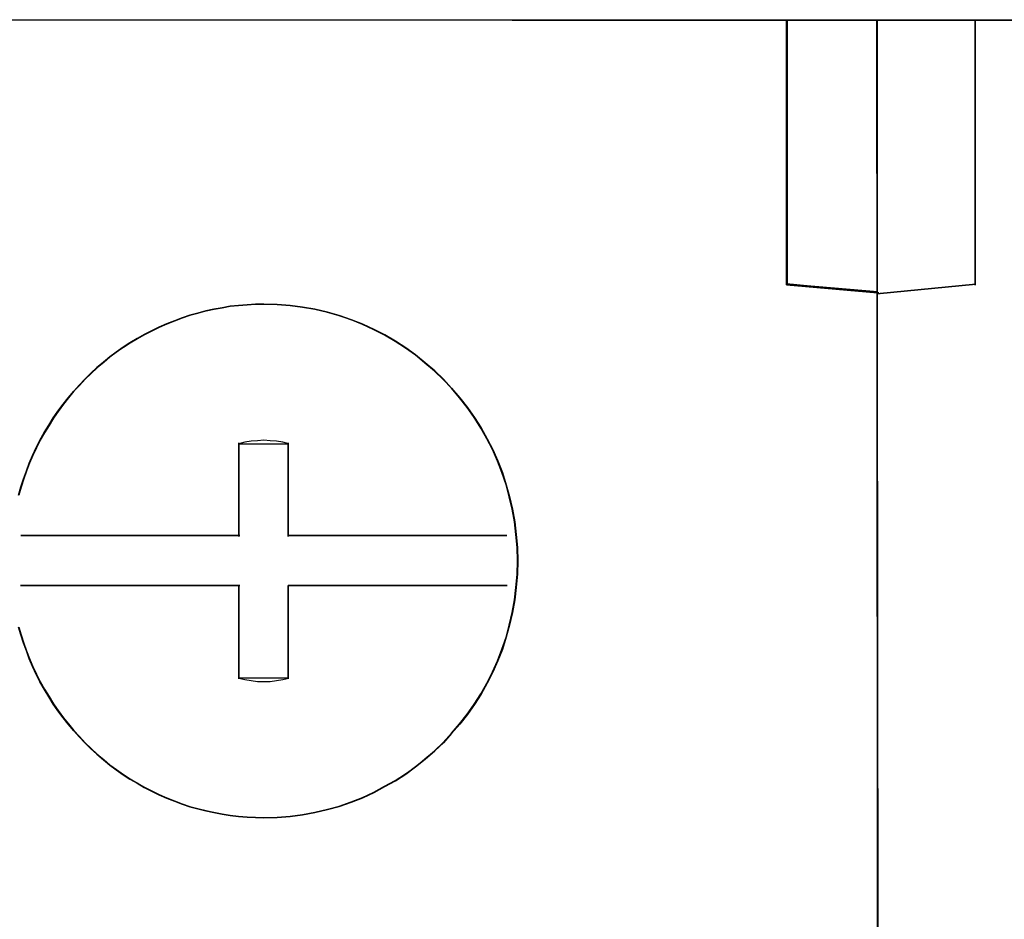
# Model space of a CAD drawing. Header units: millimetres. Extents: x 18084 to 52399, y 38174 to 56392.
# Tile 136 of 250: x 25561 to 25576, y 50647 to 50661. Entities that reach past the tile are written whole.
import ezdxf

# ---------------------------------------------------------------- set-up
doc = ezdxf.new("R2010")
doc.units = ezdxf.units.MM
doc.header["$LTSCALE"] = 100
doc.layers.add('45', color=7, linetype='Continuous')

msp = doc.modelspace()

# ---------------------------------------------------------------- linework, layer by layer
at = {"layer": '45', "color": 7}
for p, q in [((25572.355, 50660.511), (25555.678, 50660.516)), ((25572.355, 50660.511), (25555.678, 50660.516)), ((25573.692, 50660.511), (25572.343, 50660.511)), ((25572.343, 50660.511), (25572.343, 50659.49)), ((25572.343, 50660.511), (25572.343, 50659.481)), ((25572.343, 50659.481), (25572.343, 50660.511)), ((25572.343, 50660.511), (25572.343, 50660.511)), ((25573.692, 50660.511), (25572.343, 50660.511)), ((25572.343, 50660.511), (25572.343, 50659.49)), ((25572.343, 50660.511), (25572.343, 50659.481)), ((25572.343, 50659.481), (25572.343, 50660.511)), ((25572.343, 50660.511), (25572.343, 50660.511)), ((25573.687, 50660.506), (25572.351, 50660.506)), ((25572.351, 50660.506), (25572.351, 50659.488)), ((25573.687, 50660.506), (25572.351, 50660.506)), ((25572.351, 50660.506), (25572.351, 50659.488)), ((25572.355, 50659.492), (25572.355, 50660.511)), ((25572.355, 50659.492), (25572.355, 50660.511)), ((25573.68, 50660.511), (25573.68, 50656.482)), ((25590.352, 50660.506), (25573.68, 50660.511)), ((25573.68, 50660.511), (25573.68, 50660.511)), ((25573.68, 50660.511), (25573.68, 50656.482)), ((25590.352, 50660.506), (25573.68, 50660.511)), ((25573.68, 50660.511), (25573.68, 50660.511)), ((25573.687, 50656.476), (25573.687, 50660.506)), ((25573.687, 50656.476), (25573.687, 50660.506)), ((25573.692, 50656.471), (25573.692, 50660.511)), ((25573.692, 50656.471), (25573.692, 50660.511)), ((25575.136, 50659.476), (25575.136, 50660.494)), ((25575.136, 50660.494), (25575.136, 50659.476)), ((25575.136, 50659.476), (25575.136, 50660.494)), ((25575.136, 50660.494), (25575.136, 50659.476)), ((25572.343, 50656.588), (25572.343, 50659.494)), ((25572.343, 50659.494), (25572.343, 50656.588)), ((25572.343, 50656.588), (25572.343, 50659.494)), ((25572.343, 50659.494), (25572.343, 50656.588)), ((25572.343, 50659.49), (25572.343, 50656.587)), ((25572.343, 50659.49), (25572.343, 50656.587)), ((25572.351, 50659.488), (25572.351, 50656.592)), ((25572.351, 50659.488), (25572.351, 50656.592)), ((25572.355, 50656.597), (25572.355, 50659.492)), ((25572.355, 50656.597), (25572.355, 50659.492)), ((25575.136, 50656.583), (25575.136, 50659.489)), ((25575.136, 50659.489), (25575.136, 50656.583)), ((25575.136, 50656.583), (25575.136, 50659.489)), ((25575.136, 50659.489), (25575.136, 50656.583)), ((25575.136, 50659.476), (25575.136, 50659.476)), ((25575.136, 50659.476), (25575.136, 50659.476)), ((25572.343, 50656.6), (25573.71, 50656.471)), ((25573.71, 50656.471), (25572.343, 50656.6)), ((25572.343, 50656.6), (25572.343, 50656.6)), ((25572.343, 50656.6), (25573.71, 50656.471)), ((25573.71, 50656.471), (25572.343, 50656.6)), ((25572.343, 50656.6), (25572.343, 50656.6)), ((25572.343, 50656.588), (25572.343, 50656.588)), ((25572.343, 50656.588), (25572.343, 50656.588)), ((25572.343, 50656.587), (25573.692, 50656.471)), ((25572.343, 50656.587), (25572.343, 50656.587)), ((25572.343, 50656.587), (25573.692, 50656.471)), ((25572.343, 50656.587), (25572.343, 50656.587)), ((25572.351, 50656.592), (25573.687, 50656.476)), ((25572.351, 50656.592), (25572.351, 50656.592)), ((25572.351, 50656.592), (25573.687, 50656.476)), ((25572.351, 50656.592), (25572.351, 50656.592)), ((25573.692, 50656.482), (25572.355, 50656.597)), ((25573.692, 50656.482), (25572.355, 50656.597)), ((25575.148, 50656.595), (25573.68, 50656.456)), ((25573.68, 50656.456), (25575.148, 50656.595)), ((25575.148, 50656.595), (25573.68, 50656.456)), ((25573.68, 50656.456), (25575.148, 50656.595)), ((25575.136, 50656.583), (25575.136, 50656.583)), ((25575.136, 50656.583), (25575.136, 50656.583)), ((25575.148, 50656.595), (25575.148, 50656.595)), ((25575.148, 50656.595), (25575.148, 50656.595)), ((25573.68, 50656.482), (25573.685, 50642.293)), ((25573.68, 50656.482), (25573.685, 50642.293)), ((25573.697, 50642.292), (25573.692, 50656.482)), ((25573.697, 50642.292), (25573.692, 50656.482)), ((25563.862, 50656.225), (25563.982, 50656.247)), ((25563.982, 50656.247), (25563.862, 50656.225)), ((25563.862, 50656.225), (25563.982, 50656.247)), ((25563.982, 50656.247), (25563.862, 50656.225)), ((25563.982, 50656.247), (25564.102, 50656.27)), ((25564.102, 50656.27), (25563.982, 50656.247)), ((25563.982, 50656.247), (25564.102, 50656.27)), ((25564.102, 50656.27), (25563.982, 50656.247)), ((25564.102, 50656.27), (25564.227, 50656.281)), ((25564.227, 50656.281), (25564.102, 50656.27)), ((25564.102, 50656.27), (25564.227, 50656.281)), ((25564.227, 50656.281), (25564.102, 50656.27)), ((25564.227, 50656.281), (25564.352, 50656.292)), ((25564.352, 50656.292), (25564.227, 50656.281)), ((25564.227, 50656.281), (25564.352, 50656.292)), ((25564.352, 50656.292), (25564.227, 50656.281)), ((25564.352, 50656.292), (25564.477, 50656.303)), ((25564.477, 50656.303), (25564.352, 50656.292)), ((25564.352, 50656.292), (25564.477, 50656.303)), ((25564.477, 50656.303), (25564.352, 50656.292)), ((25564.477, 50656.303), (25564.602, 50656.303)), ((25564.602, 50656.303), (25564.477, 50656.303)), ((25564.477, 50656.303), (25564.602, 50656.303)), ((25564.602, 50656.303), (25564.477, 50656.303)), ((25564.602, 50656.303), (25564.798, 50656.297)), ((25564.798, 50656.297), (25564.602, 50656.303)), ((25564.602, 50656.303), (25564.798, 50656.297)), ((25564.798, 50656.297), (25564.602, 50656.303)), ((25564.798, 50656.297), (25564.988, 50656.281)), ((25564.988, 50656.281), (25564.798, 50656.297)), ((25564.798, 50656.297), (25564.988, 50656.281)), ((25564.988, 50656.281), (25564.798, 50656.297)), ((25564.988, 50656.281), (25565.173, 50656.258)), ((25565.173, 50656.258), (25564.988, 50656.281)), ((25564.988, 50656.281), (25565.173, 50656.258)), ((25565.173, 50656.258), (25564.988, 50656.281)), ((25565.173, 50656.258), (25565.358, 50656.225)), ((25565.358, 50656.225), (25565.173, 50656.258)), ((25565.173, 50656.258), (25565.358, 50656.225)), ((25565.358, 50656.225), (25565.173, 50656.258)), ((25563.275, 50656.055), (25563.389, 50656.099)), ((25563.389, 50656.099), (25563.275, 50656.055)), ((25563.275, 50656.055), (25563.389, 50656.099)), ((25563.389, 50656.099), (25563.275, 50656.055)), ((25563.389, 50656.099), (25563.503, 50656.137)), ((25563.503, 50656.137), (25563.389, 50656.099)), ((25563.389, 50656.099), (25563.503, 50656.137)), ((25563.503, 50656.137), (25563.389, 50656.099)), ((25563.503, 50656.137), (25563.623, 50656.17)), ((25563.623, 50656.17), (25563.503, 50656.137)), ((25563.503, 50656.137), (25563.623, 50656.17)), ((25563.623, 50656.17), (25563.503, 50656.137)), ((25563.623, 50656.17), (25563.743, 50656.203)), ((25563.743, 50656.203), (25563.623, 50656.17)), ((25563.623, 50656.17), (25563.743, 50656.203)), ((25563.743, 50656.203), (25563.623, 50656.17)), ((25563.743, 50656.203), (25563.862, 50656.225)), ((25563.862, 50656.225), (25563.743, 50656.203)), ((25563.743, 50656.203), (25563.862, 50656.225)), ((25563.862, 50656.225), (25563.743, 50656.203)), ((25565.358, 50656.225), (25565.543, 50656.181)), ((25565.543, 50656.181), (25565.358, 50656.225)), ((25565.358, 50656.225), (25565.543, 50656.181)), ((25565.543, 50656.181), (25565.358, 50656.225)), ((25565.543, 50656.181), (25565.717, 50656.132)), ((25565.717, 50656.132), (25565.543, 50656.181)), ((25565.543, 50656.181), (25565.717, 50656.132)), ((25565.717, 50656.132), (25565.543, 50656.181)), ((25565.717, 50656.132), (25565.897, 50656.071)), ((25565.897, 50656.071), (25565.717, 50656.132)), ((25565.717, 50656.132), (25565.897, 50656.071)), ((25565.897, 50656.071), (25565.717, 50656.132)), ((25562.938, 50655.906), (25563.046, 50655.961)), ((25563.046, 50655.961), (25562.938, 50655.906)), ((25562.938, 50655.906), (25563.046, 50655.961)), ((25563.046, 50655.961), (25562.938, 50655.906)), ((25563.046, 50655.961), (25563.161, 50656.011)), ((25563.161, 50656.011), (25563.046, 50655.961)), ((25563.046, 50655.961), (25563.161, 50656.011)), ((25563.161, 50656.011), (25563.046, 50655.961)), ((25563.161, 50656.011), (25563.275, 50656.055)), ((25563.275, 50656.055), (25563.161, 50656.011)), ((25563.161, 50656.011), (25563.275, 50656.055)), ((25563.275, 50656.055), (25563.161, 50656.011)), ((25565.897, 50656.071), (25566.065, 50656.005)), ((25566.065, 50656.005), (25565.897, 50656.071)), ((25565.897, 50656.071), (25566.065, 50656.005)), ((25566.065, 50656.005), (25565.897, 50656.071)), ((25566.065, 50656.005), (25566.234, 50655.928)), ((25566.234, 50655.928), (25566.065, 50656.005)), ((25566.065, 50656.005), (25566.234, 50655.928)), ((25566.234, 50655.928), (25566.065, 50656.005)), ((25562.725, 50655.79), (25562.829, 50655.851)), ((25562.829, 50655.851), (25562.725, 50655.79)), ((25562.725, 50655.79), (25562.829, 50655.851)), ((25562.829, 50655.851), (25562.725, 50655.79)), ((25562.829, 50655.851), (25562.938, 50655.906)), ((25562.938, 50655.906), (25562.829, 50655.851)), ((25562.829, 50655.851), (25562.938, 50655.906)), ((25562.938, 50655.906), (25562.829, 50655.851)), ((25566.234, 50655.928), (25566.392, 50655.845)), ((25566.392, 50655.845), (25566.234, 50655.928)), ((25566.234, 50655.928), (25566.392, 50655.845)), ((25566.392, 50655.845), (25566.234, 50655.928)), ((25566.392, 50655.845), (25566.55, 50655.752)), ((25566.55, 50655.752), (25566.392, 50655.845)), ((25566.392, 50655.845), (25566.55, 50655.752)), ((25566.55, 50655.752), (25566.392, 50655.845)), ((25562.415, 50655.592), (25562.519, 50655.664)), ((25562.519, 50655.664), (25562.415, 50655.592)), ((25562.415, 50655.592), (25562.519, 50655.664)), ((25562.519, 50655.664), (25562.415, 50655.592)), ((25562.519, 50655.664), (25562.617, 50655.73)), ((25562.617, 50655.73), (25562.519, 50655.664)), ((25562.519, 50655.664), (25562.617, 50655.73)), ((25562.617, 50655.73), (25562.519, 50655.664)), ((25562.617, 50655.73), (25562.725, 50655.79)), ((25562.725, 50655.79), (25562.617, 50655.73)), ((25562.617, 50655.73), (25562.725, 50655.79)), ((25562.725, 50655.79), (25562.617, 50655.73)), ((25566.55, 50655.752), (25566.702, 50655.653)), ((25566.702, 50655.653), (25566.55, 50655.752)), ((25566.55, 50655.752), (25566.702, 50655.653)), ((25566.702, 50655.653), (25566.55, 50655.752)), ((25566.702, 50655.653), (25566.849, 50655.548)), ((25566.849, 50655.548), (25566.702, 50655.653)), ((25566.702, 50655.653), (25566.849, 50655.548)), ((25566.849, 50655.548), (25566.702, 50655.653)), ((25562.225, 50655.443), (25562.317, 50655.52)), ((25562.317, 50655.52), (25562.225, 50655.443)), ((25562.225, 50655.443), (25562.317, 50655.52)), ((25562.317, 50655.52), (25562.225, 50655.443)), ((25562.317, 50655.52), (25562.415, 50655.592)), ((25562.415, 50655.592), (25562.317, 50655.52)), ((25562.317, 50655.52), (25562.415, 50655.592)), ((25562.415, 50655.592), (25562.317, 50655.52)), ((25566.849, 50655.548), (25566.99, 50655.432)), ((25566.99, 50655.432), (25566.849, 50655.548)), ((25566.849, 50655.548), (25566.99, 50655.432)), ((25566.99, 50655.432), (25566.849, 50655.548)), ((25562.04, 50655.278), (25562.127, 50655.361)), ((25562.127, 50655.361), (25562.04, 50655.278)), ((25562.04, 50655.278), (25562.127, 50655.361)), ((25562.127, 50655.361), (25562.04, 50655.278)), ((25562.127, 50655.361), (25562.225, 50655.443)), ((25562.225, 50655.443), (25562.127, 50655.361)), ((25562.127, 50655.361), (25562.225, 50655.443)), ((25562.225, 50655.443), (25562.127, 50655.361)), ((25566.99, 50655.432), (25567.132, 50655.311)), ((25567.132, 50655.311), (25566.99, 50655.432)), ((25566.99, 50655.432), (25567.132, 50655.311)), ((25567.132, 50655.311), (25566.99, 50655.432)), ((25561.953, 50655.195), (25562.04, 50655.278)), ((25562.04, 50655.278), (25561.953, 50655.195)), ((25561.953, 50655.195), (25562.04, 50655.278)), ((25562.04, 50655.278), (25561.953, 50655.195)), ((25567.132, 50655.311), (25567.262, 50655.19)), ((25567.262, 50655.19), (25567.132, 50655.311)), ((25567.132, 50655.311), (25567.262, 50655.19)), ((25567.262, 50655.19), (25567.132, 50655.311)), ((25561.784, 50655.014), (25561.866, 50655.102)), ((25561.866, 50655.102), (25561.784, 50655.014)), ((25561.784, 50655.014), (25561.866, 50655.102)), ((25561.866, 50655.102), (25561.784, 50655.014)), ((25561.866, 50655.102), (25561.953, 50655.195)), ((25561.953, 50655.195), (25561.866, 50655.102)), ((25561.866, 50655.102), (25561.953, 50655.195)), ((25561.953, 50655.195), (25561.866, 50655.102)), ((25567.262, 50655.19), (25567.382, 50655.058)), ((25567.382, 50655.058), (25567.262, 50655.19)), ((25567.262, 50655.19), (25567.382, 50655.058)), ((25567.382, 50655.058), (25567.262, 50655.19)), ((25561.703, 50654.914), (25561.784, 50655.014)), ((25561.784, 50655.014), (25561.703, 50654.914)), ((25561.703, 50654.914), (25561.784, 50655.014)), ((25561.784, 50655.014), (25561.703, 50654.914)), ((25567.382, 50655.058), (25567.502, 50654.914)), ((25567.502, 50654.914), (25567.382, 50655.058)), ((25567.382, 50655.058), (25567.502, 50654.914)), ((25567.502, 50654.914), (25567.382, 50655.058)), ((25561.55, 50654.716), (25561.627, 50654.821)), ((25561.627, 50654.821), (25561.55, 50654.716)), ((25561.55, 50654.716), (25561.627, 50654.821)), ((25561.627, 50654.821), (25561.55, 50654.716)), ((25561.627, 50654.821), (25561.703, 50654.914)), ((25561.703, 50654.914), (25561.627, 50654.821)), ((25561.627, 50654.821), (25561.703, 50654.914)), ((25561.703, 50654.914), (25561.627, 50654.821)), ((25567.502, 50654.914), (25567.616, 50654.771)), ((25567.616, 50654.771), (25567.502, 50654.914)), ((25567.502, 50654.914), (25567.616, 50654.771)), ((25567.616, 50654.771), (25567.502, 50654.914)), ((25561.48, 50654.617), (25561.55, 50654.716)), ((25561.55, 50654.716), (25561.48, 50654.617)), ((25561.48, 50654.617), (25561.55, 50654.716)), ((25561.55, 50654.716), (25561.48, 50654.617)), ((25567.616, 50654.771), (25567.719, 50654.622)), ((25567.719, 50654.622), (25567.616, 50654.771)), ((25567.616, 50654.771), (25567.719, 50654.622)), ((25567.719, 50654.622), (25567.616, 50654.771)), ((25561.349, 50654.397), (25561.414, 50654.507)), ((25561.414, 50654.507), (25561.349, 50654.397)), ((25561.349, 50654.397), (25561.414, 50654.507)), ((25561.414, 50654.507), (25561.349, 50654.397)), ((25561.414, 50654.507), (25561.48, 50654.617)), ((25561.48, 50654.617), (25561.414, 50654.507)), ((25561.414, 50654.507), (25561.48, 50654.617)), ((25561.48, 50654.617), (25561.414, 50654.507)), ((25567.719, 50654.622), (25567.817, 50654.468)), ((25567.817, 50654.468), (25567.719, 50654.622)), ((25567.719, 50654.622), (25567.817, 50654.468)), ((25567.817, 50654.468), (25567.719, 50654.622)), ((25561.284, 50654.286), (25561.349, 50654.397)), ((25561.349, 50654.397), (25561.284, 50654.286)), ((25561.284, 50654.286), (25561.349, 50654.397)), ((25561.349, 50654.397), (25561.284, 50654.286)), ((25561.349, 50654.397), (25561.349, 50654.397)), ((25561.349, 50654.397), (25561.349, 50654.397)), ((25567.817, 50654.468), (25567.909, 50654.308)), ((25567.909, 50654.308), (25567.817, 50654.468)), ((25567.817, 50654.468), (25567.909, 50654.308)), ((25567.909, 50654.308), (25567.817, 50654.468)), ((25561.23, 50654.176), (25561.284, 50654.286)), ((25561.284, 50654.286), (25561.23, 50654.176)), ((25561.23, 50654.176), (25561.284, 50654.286)), ((25561.284, 50654.286), (25561.23, 50654.176)), ((25564.32, 50654.255), (25564.232, 50654.233)), ((25564.32, 50654.255), (25564.232, 50654.233)), ((25564.232, 50653.337), (25564.232, 50654.245)), ((25564.232, 50654.245), (25564.232, 50653.337)), ((25564.232, 50653.337), (25564.232, 50654.245)), ((25564.232, 50654.245), (25564.232, 50653.337)), ((25564.232, 50654.233), (25564.972, 50654.233)), ((25564.232, 50654.233), (25564.972, 50654.233)), ((25564.414, 50654.27), (25564.32, 50654.255)), ((25564.414, 50654.27), (25564.32, 50654.255)), ((25564.508, 50654.278), (25564.414, 50654.27)), ((25564.508, 50654.278), (25564.414, 50654.27)), ((25564.602, 50654.285), (25564.508, 50654.278)), ((25564.602, 50654.285), (25564.508, 50654.278)), ((25564.696, 50654.278), (25564.602, 50654.285)), ((25564.696, 50654.278), (25564.602, 50654.285)), ((25564.79, 50654.27), (25564.696, 50654.278)), ((25564.79, 50654.27), (25564.696, 50654.278)), ((25564.884, 50654.255), (25564.79, 50654.27)), ((25564.884, 50654.255), (25564.79, 50654.27)), ((25564.972, 50654.233), (25564.884, 50654.255)), ((25564.972, 50654.233), (25564.884, 50654.255)), ((25564.96, 50654.245), (25564.96, 50653.337)), ((25564.96, 50653.337), (25564.96, 50654.245)), ((25564.96, 50654.245), (25564.96, 50654.245)), ((25564.96, 50654.245), (25564.96, 50653.337)), ((25564.96, 50653.337), (25564.96, 50654.245)), ((25564.96, 50654.245), (25564.96, 50654.245)), ((25564.972, 50654.233), (25564.972, 50654.233)), ((25564.972, 50654.233), (25564.972, 50654.233)), ((25567.909, 50654.308), (25567.991, 50654.149)), ((25567.991, 50654.149), (25567.909, 50654.308)), ((25567.909, 50654.308), (25567.991, 50654.149)), ((25567.991, 50654.149), (25567.909, 50654.308)), ((25561.126, 50653.945), (25561.175, 50654.06)), ((25561.175, 50654.06), (25561.126, 50653.945)), ((25561.126, 50653.945), (25561.175, 50654.06)), ((25561.175, 50654.06), (25561.126, 50653.945)), ((25561.175, 50654.06), (25561.23, 50654.176)), ((25561.23, 50654.176), (25561.175, 50654.06)), ((25561.175, 50654.06), (25561.23, 50654.176)), ((25561.23, 50654.176), (25561.175, 50654.06)), ((25567.991, 50654.149), (25568.067, 50653.978)), ((25568.067, 50653.978), (25567.991, 50654.149)), ((25567.991, 50654.149), (25568.067, 50653.978)), ((25568.067, 50653.978), (25567.991, 50654.149)), ((25561.083, 50653.829), (25561.126, 50653.945)), ((25561.126, 50653.945), (25561.083, 50653.829)), ((25561.083, 50653.829), (25561.126, 50653.945)), ((25561.126, 50653.945), (25561.083, 50653.829)), ((25568.067, 50653.978), (25568.133, 50653.807)), ((25568.133, 50653.807), (25568.067, 50653.978)), ((25568.067, 50653.978), (25568.133, 50653.807)), ((25568.133, 50653.807), (25568.067, 50653.978)), ((25561.039, 50653.713), (25561.083, 50653.829)), ((25561.083, 50653.829), (25561.039, 50653.713)), ((25561.039, 50653.713), (25561.083, 50653.829)), ((25561.083, 50653.829), (25561.039, 50653.713)), ((25568.133, 50653.807), (25568.192, 50653.625)), ((25568.192, 50653.625), (25568.133, 50653.807)), ((25568.133, 50653.807), (25568.192, 50653.625)), ((25568.192, 50653.625), (25568.133, 50653.807)), ((25561.001, 50653.592), (25561.039, 50653.713)), ((25561.039, 50653.713), (25561.001, 50653.592)), ((25561.001, 50653.592), (25561.039, 50653.713)), ((25561.039, 50653.713), (25561.001, 50653.592)), ((25568.192, 50653.625), (25568.241, 50653.449)), ((25568.241, 50653.449), (25568.192, 50653.625)), ((25568.192, 50653.625), (25568.241, 50653.449)), ((25568.241, 50653.449), (25568.192, 50653.625)), ((25560.968, 50653.471), (25561.001, 50653.592)), ((25561.001, 50653.592), (25560.968, 50653.471)), ((25560.968, 50653.471), (25561.001, 50653.592)), ((25561.001, 50653.592), (25560.968, 50653.471)), ((25564.232, 50653.35), (25564.232, 50652.858)), ((25564.232, 50652.858), (25564.232, 50653.35)), ((25564.232, 50653.35), (25564.232, 50653.35)), ((25564.232, 50653.35), (25564.232, 50652.858)), ((25564.232, 50652.858), (25564.232, 50653.35)), ((25564.232, 50653.35), (25564.232, 50653.35)), ((25564.232, 50653.337), (25564.232, 50653.337)), ((25564.232, 50653.337), (25564.232, 50653.337)), ((25564.96, 50652.858), (25564.96, 50653.35)), ((25564.96, 50653.35), (25564.96, 50652.858)), ((25564.96, 50652.858), (25564.96, 50653.35)), ((25564.96, 50653.35), (25564.96, 50652.858)), ((25568.241, 50653.449), (25568.285, 50653.262)), ((25568.285, 50653.262), (25568.241, 50653.449)), ((25568.241, 50653.449), (25568.285, 50653.262)), ((25568.285, 50653.262), (25568.241, 50653.449)), ((25568.285, 50653.262), (25568.317, 50653.074)), ((25568.317, 50653.074), (25568.285, 50653.262)), ((25568.285, 50653.262), (25568.317, 50653.074)), ((25568.317, 50653.074), (25568.285, 50653.262)), ((25568.317, 50653.074), (25568.339, 50652.887)), ((25568.339, 50652.887), (25568.317, 50653.074)), ((25568.317, 50653.074), (25568.339, 50652.887)), ((25568.339, 50652.887), (25568.317, 50653.074)), ((25568.339, 50652.887), (25568.356, 50652.694)), ((25568.356, 50652.694), (25568.339, 50652.887)), ((25568.339, 50652.887), (25568.356, 50652.694)), ((25568.356, 50652.694), (25568.339, 50652.887)), ((25564.244, 50652.871), (25561, 50652.871)), ((25561, 50652.871), (25564.244, 50652.871)), ((25564.244, 50652.871), (25561, 50652.871)), ((25561, 50652.871), (25564.244, 50652.871)), ((25563.531, 50652.871), (25564.026, 50652.871)), ((25564.026, 50652.871), (25563.531, 50652.871)), ((25563.531, 50652.871), (25563.531, 50652.871)), ((25563.531, 50652.871), (25564.026, 50652.871)), ((25564.026, 50652.871), (25563.531, 50652.871)), ((25563.531, 50652.871), (25563.531, 50652.871)), ((25564.244, 50652.871), (25564.244, 50652.871)), ((25564.244, 50652.871), (25564.244, 50652.871)), ((25568.202, 50652.871), (25564.96, 50652.871)), ((25564.96, 50652.871), (25568.202, 50652.871)), ((25568.202, 50652.871), (25564.96, 50652.871)), ((25564.96, 50652.871), (25568.202, 50652.871)), ((25564.96, 50652.858), (25564.96, 50652.858)), ((25564.96, 50652.858), (25564.96, 50652.858)), ((25568.202, 50652.871), (25568.202, 50652.871)), ((25568.202, 50652.871), (25568.202, 50652.871)), ((25568.356, 50652.694), (25568.361, 50652.496)), ((25568.361, 50652.496), (25568.356, 50652.694)), ((25568.356, 50652.694), (25568.361, 50652.496)), ((25568.361, 50652.496), (25568.356, 50652.694)), ((25568.361, 50652.496), (25568.356, 50652.298)), ((25568.356, 50652.298), (25568.361, 50652.496)), ((25568.361, 50652.496), (25568.356, 50652.298)), ((25568.356, 50652.298), (25568.361, 50652.496)), ((25568.356, 50652.298), (25568.339, 50652.105)), ((25568.339, 50652.105), (25568.356, 50652.298)), ((25568.356, 50652.298), (25568.339, 50652.105)), ((25568.339, 50652.105), (25568.356, 50652.298)), ((25564.244, 50652.134), (25560.995, 50652.134)), ((25560.995, 50652.134), (25564.244, 50652.134)), ((25564.244, 50652.134), (25560.995, 50652.134)), ((25560.995, 50652.134), (25564.244, 50652.134)), ((25563.531, 50652.134), (25564.026, 50652.134)), ((25564.026, 50652.134), (25563.531, 50652.134)), ((25563.531, 50652.134), (25563.531, 50652.134)), ((25563.531, 50652.134), (25564.026, 50652.134)), ((25564.026, 50652.134), (25563.531, 50652.134)), ((25563.531, 50652.134), (25563.531, 50652.134)), ((25564.232, 50652.134), (25564.232, 50651.642)), ((25564.232, 50651.642), (25564.232, 50652.134)), ((25564.232, 50652.134), (25564.232, 50652.134)), ((25564.232, 50652.134), (25564.232, 50651.642)), ((25564.232, 50651.642), (25564.232, 50652.134)), ((25564.232, 50652.134), (25564.232, 50652.134)), ((25564.244, 50652.134), (25564.244, 50652.134)), ((25564.244, 50652.134), (25564.244, 50652.134)), ((25568.207, 50652.134), (25564.96, 50652.134)), ((25564.96, 50652.134), (25568.207, 50652.134)), ((25564.96, 50651.642), (25564.96, 50652.134)), ((25564.96, 50652.134), (25564.96, 50651.642)), ((25568.207, 50652.134), (25564.96, 50652.134)), ((25564.96, 50652.134), (25568.207, 50652.134)), ((25564.96, 50651.642), (25564.96, 50652.134)), ((25564.96, 50652.134), (25564.96, 50651.642)), ((25565.126, 50652.134), (25565.188, 50652.134)), ((25565.188, 50652.134), (25565.126, 50652.134)), ((25565.126, 50652.134), (25565.126, 50652.134)), ((25565.126, 50652.134), (25565.188, 50652.134)), ((25565.188, 50652.134), (25565.126, 50652.134)), ((25565.126, 50652.134), (25565.126, 50652.134)), ((25568.207, 50652.134), (25568.207, 50652.134)), ((25568.207, 50652.134), (25568.207, 50652.134)), ((25568.339, 50652.105), (25568.317, 50651.918)), ((25568.317, 50651.918), (25568.339, 50652.105)), ((25568.339, 50652.105), (25568.317, 50651.918)), ((25568.317, 50651.918), (25568.339, 50652.105)), ((25568.317, 50651.918), (25568.285, 50651.73)), ((25568.285, 50651.73), (25568.317, 50651.918)), ((25568.317, 50651.918), (25568.285, 50651.73)), ((25568.285, 50651.73), (25568.317, 50651.918)), ((25568.285, 50651.73), (25568.241, 50651.543)), ((25568.241, 50651.543), (25568.285, 50651.73)), ((25568.285, 50651.73), (25568.241, 50651.543)), ((25568.241, 50651.543), (25568.285, 50651.73)), ((25564.232, 50650.747), (25564.232, 50651.655)), ((25564.232, 50651.655), (25564.232, 50650.747)), ((25564.232, 50650.747), (25564.232, 50651.655)), ((25564.232, 50651.655), (25564.232, 50650.747)), ((25564.96, 50651.655), (25564.96, 50650.747)), ((25564.96, 50650.747), (25564.96, 50651.655)), ((25564.96, 50651.655), (25564.96, 50651.655)), ((25564.96, 50651.655), (25564.96, 50650.747)), ((25564.96, 50650.747), (25564.96, 50651.655)), ((25564.96, 50651.655), (25564.96, 50651.655)), ((25564.96, 50651.642), (25564.96, 50651.642)), ((25564.96, 50651.642), (25564.96, 50651.642)), ((25561.001, 50651.4), (25560.968, 50651.515)), ((25560.968, 50651.515), (25561.001, 50651.4)), ((25561.001, 50651.4), (25560.968, 50651.515)), ((25560.968, 50651.515), (25561.001, 50651.4)), ((25568.241, 50651.543), (25568.192, 50651.367)), ((25568.192, 50651.367), (25568.241, 50651.543)), ((25568.241, 50651.543), (25568.192, 50651.367)), ((25568.192, 50651.367), (25568.241, 50651.543)), ((25561.039, 50651.279), (25561.001, 50651.4)), ((25561.001, 50651.4), (25561.039, 50651.279)), ((25561.039, 50651.279), (25561.001, 50651.4)), ((25561.001, 50651.4), (25561.039, 50651.279)), ((25561.083, 50651.163), (25561.039, 50651.279)), ((25561.039, 50651.279), (25561.083, 50651.163)), ((25561.083, 50651.163), (25561.039, 50651.279)), ((25561.039, 50651.279), (25561.083, 50651.163)), ((25568.192, 50651.367), (25568.133, 50651.185)), ((25568.133, 50651.185), (25568.192, 50651.367)), ((25568.192, 50651.367), (25568.133, 50651.185)), ((25568.133, 50651.185), (25568.192, 50651.367)), ((25561.126, 50651.047), (25561.083, 50651.163)), ((25561.083, 50651.163), (25561.126, 50651.047)), ((25561.126, 50651.047), (25561.083, 50651.163)), ((25561.083, 50651.163), (25561.126, 50651.047)), ((25568.133, 50651.185), (25568.067, 50651.014)), ((25568.067, 50651.014), (25568.133, 50651.185)), ((25568.133, 50651.185), (25568.067, 50651.014)), ((25568.067, 50651.014), (25568.133, 50651.185)), ((25561.175, 50650.931), (25561.126, 50651.047)), ((25561.126, 50651.047), (25561.175, 50650.931)), ((25561.175, 50650.931), (25561.126, 50651.047)), ((25561.126, 50651.047), (25561.175, 50650.931)), ((25568.067, 50651.014), (25567.991, 50650.849)), ((25567.991, 50650.849), (25568.067, 50651.014)), ((25568.067, 50651.014), (25567.991, 50650.849)), ((25567.991, 50650.849), (25568.067, 50651.014)), ((25561.23, 50650.816), (25561.175, 50650.931)), ((25561.175, 50650.931), (25561.23, 50650.816)), ((25561.23, 50650.816), (25561.175, 50650.931)), ((25561.175, 50650.931), (25561.23, 50650.816)), ((25567.991, 50650.849), (25567.909, 50650.684)), ((25567.909, 50650.684), (25567.991, 50650.849)), ((25567.991, 50650.849), (25567.909, 50650.684)), ((25567.909, 50650.684), (25567.991, 50650.849)), ((25561.284, 50650.706), (25561.23, 50650.816)), ((25561.23, 50650.816), (25561.284, 50650.706)), ((25561.284, 50650.706), (25561.23, 50650.816)), ((25561.23, 50650.816), (25561.284, 50650.706)), ((25561.349, 50650.595), (25561.284, 50650.706)), ((25561.284, 50650.706), (25561.349, 50650.595)), ((25561.349, 50650.595), (25561.284, 50650.706)), ((25561.284, 50650.706), (25561.349, 50650.595)), ((25564.232, 50650.759), (25564.32, 50650.738)), ((25564.972, 50650.759), (25564.232, 50650.759)), ((25564.232, 50650.759), (25564.232, 50650.759)), ((25564.232, 50650.759), (25564.32, 50650.738)), ((25564.972, 50650.759), (25564.232, 50650.759)), ((25564.232, 50650.759), (25564.232, 50650.759)), ((25564.232, 50650.747), (25564.232, 50650.747)), ((25564.232, 50650.747), (25564.232, 50650.747)), ((25564.32, 50650.738), (25564.414, 50650.724)), ((25564.32, 50650.738), (25564.414, 50650.724)), ((25564.414, 50650.724), (25564.508, 50650.709)), ((25564.414, 50650.724), (25564.508, 50650.709)), ((25564.508, 50650.709), (25564.602, 50650.709)), ((25564.508, 50650.709), (25564.602, 50650.709)), ((25564.602, 50650.709), (25564.696, 50650.709)), ((25564.602, 50650.709), (25564.696, 50650.709)), ((25564.696, 50650.709), (25564.79, 50650.724)), ((25564.696, 50650.709), (25564.79, 50650.724)), ((25564.79, 50650.724), (25564.884, 50650.738)), ((25564.79, 50650.724), (25564.884, 50650.738)), ((25564.884, 50650.738), (25564.972, 50650.759)), ((25564.884, 50650.738), (25564.972, 50650.759)), ((25561.414, 50650.485), (25561.349, 50650.595)), ((25561.349, 50650.595), (25561.414, 50650.485)), ((25561.414, 50650.485), (25561.349, 50650.595)), ((25561.349, 50650.595), (25561.414, 50650.485)), ((25567.909, 50650.684), (25567.817, 50650.524)), ((25567.817, 50650.524), (25567.909, 50650.684)), ((25567.909, 50650.684), (25567.817, 50650.524)), ((25567.817, 50650.524), (25567.909, 50650.684)), ((25561.48, 50650.375), (25561.414, 50650.485)), ((25561.414, 50650.485), (25561.48, 50650.375)), ((25561.48, 50650.375), (25561.414, 50650.485)), ((25561.414, 50650.485), (25561.48, 50650.375)), ((25567.817, 50650.524), (25567.719, 50650.37)), ((25567.719, 50650.37), (25567.817, 50650.524)), ((25567.817, 50650.524), (25567.719, 50650.37)), ((25567.719, 50650.37), (25567.817, 50650.524)), ((25561.55, 50650.276), (25561.48, 50650.375)), ((25561.48, 50650.375), (25561.55, 50650.276)), ((25561.55, 50650.276), (25561.48, 50650.375)), ((25561.48, 50650.375), (25561.55, 50650.276)), ((25561.627, 50650.171), (25561.55, 50650.276)), ((25561.55, 50650.276), (25561.627, 50650.171)), ((25561.627, 50650.171), (25561.55, 50650.276)), ((25561.55, 50650.276), (25561.627, 50650.171)), ((25567.719, 50650.37), (25567.616, 50650.221)), ((25567.616, 50650.221), (25567.719, 50650.37)), ((25567.719, 50650.37), (25567.616, 50650.221)), ((25567.616, 50650.221), (25567.719, 50650.37)), ((25561.703, 50650.078), (25561.627, 50650.171)), ((25561.627, 50650.171), (25561.703, 50650.078)), ((25561.703, 50650.078), (25561.627, 50650.171)), ((25561.627, 50650.171), (25561.703, 50650.078)), ((25567.616, 50650.221), (25567.502, 50650.078)), ((25567.502, 50650.078), (25567.616, 50650.221)), ((25567.616, 50650.221), (25567.502, 50650.078)), ((25567.502, 50650.078), (25567.616, 50650.221)), ((25561.784, 50649.978), (25561.703, 50650.078)), ((25561.703, 50650.078), (25561.784, 50649.978)), ((25561.784, 50649.978), (25561.703, 50650.078)), ((25561.703, 50650.078), (25561.784, 50649.978)), ((25561.866, 50649.89), (25561.784, 50649.978)), ((25561.784, 50649.978), (25561.866, 50649.89)), ((25561.866, 50649.89), (25561.784, 50649.978)), ((25561.784, 50649.978), (25561.866, 50649.89)), ((25567.502, 50650.078), (25567.382, 50649.94)), ((25567.382, 50649.94), (25567.502, 50650.078)), ((25567.502, 50650.078), (25567.382, 50649.94)), ((25567.382, 50649.94), (25567.502, 50650.078)), ((25561.953, 50649.797), (25561.866, 50649.89)), ((25561.866, 50649.89), (25561.953, 50649.797)), ((25561.953, 50649.797), (25561.866, 50649.89)), ((25561.866, 50649.89), (25561.953, 50649.797)), ((25567.382, 50649.94), (25567.262, 50649.802)), ((25567.262, 50649.802), (25567.382, 50649.94)), ((25567.382, 50649.94), (25567.262, 50649.802)), ((25567.262, 50649.802), (25567.382, 50649.94)), ((25562.04, 50649.714), (25561.953, 50649.797)), ((25561.953, 50649.797), (25562.04, 50649.714)), ((25562.04, 50649.714), (25561.953, 50649.797)), ((25561.953, 50649.797), (25562.04, 50649.714)), ((25562.127, 50649.631), (25562.04, 50649.714)), ((25562.04, 50649.714), (25562.127, 50649.631)), ((25562.127, 50649.631), (25562.04, 50649.714)), ((25562.04, 50649.714), (25562.127, 50649.631)), ((25567.132, 50649.681), (25566.99, 50649.56)), ((25566.99, 50649.56), (25567.132, 50649.681)), ((25567.132, 50649.681), (25566.99, 50649.56)), ((25566.99, 50649.56), (25567.132, 50649.681)), ((25567.262, 50649.802), (25567.132, 50649.681)), ((25567.132, 50649.681), (25567.262, 50649.802)), ((25567.262, 50649.802), (25567.132, 50649.681)), ((25567.132, 50649.681), (25567.262, 50649.802)), ((25562.225, 50649.549), (25562.127, 50649.631)), ((25562.127, 50649.631), (25562.225, 50649.549)), ((25562.225, 50649.549), (25562.127, 50649.631)), ((25562.127, 50649.631), (25562.225, 50649.549)), ((25562.317, 50649.472), (25562.225, 50649.549)), ((25562.225, 50649.549), (25562.317, 50649.472)), ((25562.317, 50649.472), (25562.225, 50649.549)), ((25562.225, 50649.549), (25562.317, 50649.472)), ((25566.99, 50649.56), (25566.849, 50649.444)), ((25566.849, 50649.444), (25566.99, 50649.56)), ((25566.99, 50649.56), (25566.849, 50649.444)), ((25566.849, 50649.444), (25566.99, 50649.56)), ((25562.415, 50649.4), (25562.317, 50649.472)), ((25562.317, 50649.472), (25562.415, 50649.4)), ((25562.415, 50649.4), (25562.317, 50649.472)), ((25562.317, 50649.472), (25562.415, 50649.4)), ((25562.519, 50649.328), (25562.415, 50649.4)), ((25562.415, 50649.4), (25562.519, 50649.328)), ((25562.519, 50649.328), (25562.415, 50649.4)), ((25562.415, 50649.4), (25562.519, 50649.328)), ((25566.849, 50649.444), (25566.702, 50649.339)), ((25566.702, 50649.339), (25566.849, 50649.444)), ((25566.849, 50649.444), (25566.702, 50649.339)), ((25566.702, 50649.339), (25566.849, 50649.444)), ((25562.617, 50649.262), (25562.519, 50649.328)), ((25562.519, 50649.328), (25562.617, 50649.262)), ((25562.617, 50649.262), (25562.519, 50649.328)), ((25562.519, 50649.328), (25562.617, 50649.262)), ((25562.725, 50649.202), (25562.617, 50649.262)), ((25562.617, 50649.262), (25562.725, 50649.202)), ((25562.725, 50649.202), (25562.617, 50649.262)), ((25562.617, 50649.262), (25562.725, 50649.202)), ((25566.55, 50649.24), (25566.392, 50649.152)), ((25566.392, 50649.152), (25566.55, 50649.24)), ((25566.55, 50649.24), (25566.392, 50649.152)), ((25566.392, 50649.152), (25566.55, 50649.24)), ((25566.702, 50649.339), (25566.55, 50649.24)), ((25566.55, 50649.24), (25566.702, 50649.339)), ((25566.702, 50649.339), (25566.55, 50649.24)), ((25566.55, 50649.24), (25566.702, 50649.339)), ((25562.829, 50649.141), (25562.725, 50649.202)), ((25562.725, 50649.202), (25562.829, 50649.141)), ((25562.829, 50649.141), (25562.725, 50649.202)), ((25562.725, 50649.202), (25562.829, 50649.141)), ((25562.938, 50649.086), (25562.829, 50649.141)), ((25562.829, 50649.141), (25562.938, 50649.086)), ((25562.938, 50649.086), (25562.829, 50649.141)), ((25562.829, 50649.141), (25562.938, 50649.086)), ((25566.392, 50649.152), (25566.234, 50649.064)), ((25566.234, 50649.064), (25566.392, 50649.152)), ((25566.392, 50649.152), (25566.234, 50649.064)), ((25566.234, 50649.064), (25566.392, 50649.152)), ((25563.046, 50649.031), (25562.938, 50649.086)), ((25562.938, 50649.086), (25563.046, 50649.031)), ((25563.046, 50649.031), (25562.938, 50649.086)), ((25562.938, 50649.086), (25563.046, 50649.031)), ((25563.161, 50648.981), (25563.046, 50649.031)), ((25563.046, 50649.031), (25563.161, 50648.981)), ((25563.161, 50648.981), (25563.046, 50649.031)), ((25563.046, 50649.031), (25563.161, 50648.981)), ((25563.275, 50648.937), (25563.161, 50648.981)), ((25563.161, 50648.981), (25563.275, 50648.937)), ((25563.275, 50648.937), (25563.161, 50648.981)), ((25563.161, 50648.981), (25563.275, 50648.937)), ((25566.065, 50648.987), (25565.897, 50648.921)), ((25565.897, 50648.921), (25566.065, 50648.987)), ((25566.065, 50648.987), (25565.897, 50648.921)), ((25565.897, 50648.921), (25566.065, 50648.987)), ((25566.234, 50649.064), (25566.065, 50648.987)), ((25566.065, 50648.987), (25566.234, 50649.064)), ((25566.234, 50649.064), (25566.065, 50648.987)), ((25566.065, 50648.987), (25566.234, 50649.064)), ((25563.389, 50648.893), (25563.275, 50648.937)), ((25563.275, 50648.937), (25563.389, 50648.893)), ((25563.389, 50648.893), (25563.275, 50648.937)), ((25563.275, 50648.937), (25563.389, 50648.893)), ((25563.503, 50648.855), (25563.389, 50648.893)), ((25563.389, 50648.893), (25563.503, 50648.855)), ((25563.503, 50648.855), (25563.389, 50648.893)), ((25563.389, 50648.893), (25563.503, 50648.855)), ((25563.623, 50648.822), (25563.503, 50648.855)), ((25563.503, 50648.855), (25563.623, 50648.822)), ((25563.623, 50648.822), (25563.503, 50648.855)), ((25563.503, 50648.855), (25563.623, 50648.822)), ((25563.743, 50648.794), (25563.623, 50648.822)), ((25563.623, 50648.822), (25563.743, 50648.794)), ((25563.743, 50648.794), (25563.623, 50648.822)), ((25563.623, 50648.822), (25563.743, 50648.794)), ((25565.543, 50648.811), (25565.358, 50648.767)), ((25565.358, 50648.767), (25565.543, 50648.811)), ((25565.543, 50648.811), (25565.358, 50648.767)), ((25565.358, 50648.767), (25565.543, 50648.811)), ((25565.717, 50648.86), (25565.543, 50648.811)), ((25565.543, 50648.811), (25565.717, 50648.86)), ((25565.717, 50648.86), (25565.543, 50648.811)), ((25565.543, 50648.811), (25565.717, 50648.86)), ((25565.897, 50648.921), (25565.717, 50648.86)), ((25565.717, 50648.86), (25565.897, 50648.921)), ((25565.897, 50648.921), (25565.717, 50648.86)), ((25565.717, 50648.86), (25565.897, 50648.921)), ((25563.862, 50648.767), (25563.743, 50648.794)), ((25563.743, 50648.794), (25563.862, 50648.767)), ((25563.862, 50648.767), (25563.743, 50648.794)), ((25563.743, 50648.794), (25563.862, 50648.767)), ((25563.982, 50648.744), (25563.862, 50648.767)), ((25563.862, 50648.767), (25563.982, 50648.744)), ((25563.982, 50648.744), (25563.862, 50648.767)), ((25563.862, 50648.767), (25563.982, 50648.744)), ((25564.102, 50648.722), (25563.982, 50648.744)), ((25563.982, 50648.744), (25564.102, 50648.722)), ((25564.102, 50648.722), (25563.982, 50648.744)), ((25563.982, 50648.744), (25564.102, 50648.722)), ((25564.227, 50648.711), (25564.102, 50648.722)), ((25564.102, 50648.722), (25564.227, 50648.711)), ((25564.227, 50648.711), (25564.102, 50648.722)), ((25564.102, 50648.722), (25564.227, 50648.711)), ((25564.352, 50648.7), (25564.227, 50648.711)), ((25564.227, 50648.711), (25564.352, 50648.7)), ((25564.352, 50648.7), (25564.227, 50648.711)), ((25564.227, 50648.711), (25564.352, 50648.7)), ((25564.477, 50648.695), (25564.352, 50648.7)), ((25564.352, 50648.7), (25564.477, 50648.695)), ((25564.477, 50648.695), (25564.352, 50648.7)), ((25564.352, 50648.7), (25564.477, 50648.695)), ((25564.602, 50648.689), (25564.477, 50648.695)), ((25564.477, 50648.695), (25564.602, 50648.689)), ((25564.602, 50648.689), (25564.477, 50648.695)), ((25564.477, 50648.695), (25564.602, 50648.689)), ((25564.798, 50648.695), (25564.602, 50648.689)), ((25564.602, 50648.689), (25564.798, 50648.695)), ((25564.798, 50648.695), (25564.602, 50648.689)), ((25564.602, 50648.689), (25564.798, 50648.695)), ((25564.602, 50648.689), (25564.602, 50648.689)), ((25564.602, 50648.689), (25564.602, 50648.689)), ((25564.988, 50648.711), (25564.798, 50648.695)), ((25564.798, 50648.695), (25564.988, 50648.711)), ((25564.988, 50648.711), (25564.798, 50648.695)), ((25564.798, 50648.695), (25564.988, 50648.711)), ((25565.173, 50648.733), (25564.988, 50648.711)), ((25564.988, 50648.711), (25565.173, 50648.733)), ((25565.173, 50648.733), (25564.988, 50648.711)), ((25564.988, 50648.711), (25565.173, 50648.733)), ((25565.358, 50648.767), (25565.173, 50648.733)), ((25565.173, 50648.733), (25565.358, 50648.767)), ((25565.358, 50648.767), (25565.173, 50648.733)), ((25565.173, 50648.733), (25565.358, 50648.767))]:
    msp.add_line(p, q, dxfattribs=at)
at = {"layer": '45', "color": 59}
for p, q in [((25555.678, 50660.516), (25591.684, 50660.494)), ((25591.684, 50660.494), (25555.678, 50660.516)), ((25555.678, 50660.516), (25591.684, 50660.494)), ((25591.684, 50660.494), (25555.678, 50660.516)), ((25573.697, 50642.292), (25573.68, 50660.511)), ((25573.68, 50660.511), (25573.697, 50642.292)), ((25573.697, 50642.292), (25573.68, 50660.511)), ((25573.68, 50660.511), (25573.697, 50642.292)), ((25563.983, 50656.243), (25563.863, 50656.221)), ((25563.983, 50656.243), (25563.863, 50656.221)), ((25564.102, 50656.265), (25563.983, 50656.243)), ((25564.102, 50656.265), (25563.983, 50656.243)), ((25564.227, 50656.276), (25564.102, 50656.265)), ((25564.227, 50656.276), (25564.102, 50656.265)), ((25564.352, 50656.287), (25564.227, 50656.276)), ((25564.352, 50656.287), (25564.227, 50656.276)), ((25564.477, 50656.298), (25564.352, 50656.287)), ((25564.477, 50656.298), (25564.352, 50656.287)), ((25564.602, 50656.298), (25564.477, 50656.298)), ((25564.602, 50656.298), (25564.477, 50656.298)), ((25564.798, 50656.292), (25564.602, 50656.298)), ((25564.798, 50656.292), (25564.602, 50656.298)), ((25564.988, 50656.276), (25564.798, 50656.292)), ((25564.988, 50656.276), (25564.798, 50656.292)), ((25565.173, 50656.254), (25564.988, 50656.276)), ((25565.173, 50656.254), (25564.988, 50656.276)), ((25565.357, 50656.221), (25565.173, 50656.254)), ((25565.357, 50656.221), (25565.173, 50656.254)), ((25563.391, 50656.094), (25563.277, 50656.05)), ((25563.391, 50656.094), (25563.277, 50656.05)), ((25563.505, 50656.133), (25563.391, 50656.094)), ((25563.505, 50656.133), (25563.391, 50656.094)), ((25563.624, 50656.166), (25563.505, 50656.133)), ((25563.624, 50656.166), (25563.505, 50656.133)), ((25563.744, 50656.199), (25563.624, 50656.166)), ((25563.744, 50656.199), (25563.624, 50656.166)), ((25563.863, 50656.221), (25563.744, 50656.199)), ((25563.863, 50656.221), (25563.744, 50656.199)), ((25565.542, 50656.177), (25565.357, 50656.221)), ((25565.542, 50656.177), (25565.357, 50656.221)), ((25565.716, 50656.127), (25565.542, 50656.177)), ((25565.716, 50656.127), (25565.542, 50656.177)), ((25565.895, 50656.067), (25565.716, 50656.127)), ((25565.895, 50656.067), (25565.716, 50656.127)), ((25563.048, 50655.957), (25562.94, 50655.901)), ((25563.048, 50655.957), (25562.94, 50655.901)), ((25563.163, 50656.006), (25563.048, 50655.957)), ((25563.163, 50656.006), (25563.048, 50655.957)), ((25563.277, 50656.05), (25563.163, 50656.006)), ((25563.277, 50656.05), (25563.163, 50656.006)), ((25566.063, 50656.001), (25565.895, 50656.067)), ((25566.063, 50656.001), (25565.895, 50656.067)), ((25566.232, 50655.923), (25566.063, 50656.001)), ((25566.232, 50655.923), (25566.063, 50656.001)), ((25562.831, 50655.846), (25562.728, 50655.786)), ((25562.831, 50655.846), (25562.728, 50655.786)), ((25562.94, 50655.901), (25562.831, 50655.846)), ((25562.94, 50655.901), (25562.831, 50655.846)), ((25566.389, 50655.841), (25566.232, 50655.923)), ((25566.389, 50655.841), (25566.232, 50655.923)), ((25566.547, 50655.747), (25566.389, 50655.841)), ((25566.547, 50655.747), (25566.389, 50655.841)), ((25562.521, 50655.659), (25562.418, 50655.588)), ((25562.521, 50655.659), (25562.418, 50655.588)), ((25562.619, 50655.725), (25562.521, 50655.659)), ((25562.619, 50655.725), (25562.521, 50655.659)), ((25562.728, 50655.786), (25562.619, 50655.725)), ((25562.728, 50655.786), (25562.619, 50655.725)), ((25566.699, 50655.648), (25566.547, 50655.747)), ((25566.699, 50655.648), (25566.547, 50655.747)), ((25562.32, 50655.516), (25562.228, 50655.439)), ((25562.32, 50655.516), (25562.228, 50655.439)), ((25562.418, 50655.588), (25562.32, 50655.516)), ((25562.418, 50655.588), (25562.32, 50655.516)), ((25566.846, 50655.544), (25566.699, 50655.648)), ((25566.846, 50655.544), (25566.699, 50655.648)), ((25566.987, 50655.428), (25566.846, 50655.544)), ((25566.987, 50655.428), (25566.846, 50655.544)), ((25562.228, 50655.439), (25562.13, 50655.357)), ((25562.228, 50655.439), (25562.13, 50655.357)), ((25567.128, 50655.307), (25566.987, 50655.428)), ((25567.128, 50655.307), (25566.987, 50655.428)), ((25562.043, 50655.274), (25561.956, 50655.192)), ((25562.043, 50655.274), (25561.956, 50655.192)), ((25562.13, 50655.357), (25562.043, 50655.274)), ((25562.13, 50655.357), (25562.043, 50655.274)), ((25567.259, 50655.186), (25567.128, 50655.307)), ((25567.259, 50655.186), (25567.128, 50655.307)), ((25561.87, 50655.098), (25561.788, 50655.01)), ((25561.87, 50655.098), (25561.788, 50655.01)), ((25561.956, 50655.192), (25561.87, 50655.098)), ((25561.956, 50655.192), (25561.87, 50655.098)), ((25567.378, 50655.054), (25567.259, 50655.186)), ((25567.378, 50655.054), (25567.259, 50655.186)), ((25561.788, 50655.01), (25561.707, 50654.911)), ((25561.788, 50655.01), (25561.707, 50654.911)), ((25567.498, 50654.911), (25567.378, 50655.054)), ((25567.498, 50654.911), (25567.378, 50655.054)), ((25561.631, 50654.818), (25561.554, 50654.713)), ((25561.631, 50654.818), (25561.554, 50654.713)), ((25561.707, 50654.911), (25561.631, 50654.818)), ((25561.707, 50654.911), (25561.631, 50654.818)), ((25567.612, 50654.768), (25567.498, 50654.911)), ((25567.612, 50654.768), (25567.498, 50654.911)), ((25561.554, 50654.713), (25561.484, 50654.614)), ((25561.554, 50654.713), (25561.484, 50654.614)), ((25567.715, 50654.62), (25567.612, 50654.768)), ((25567.715, 50654.62), (25567.612, 50654.768)), ((25561.419, 50654.504), (25561.353, 50654.394)), ((25561.419, 50654.504), (25561.353, 50654.394)), ((25561.484, 50654.614), (25561.419, 50654.504)), ((25561.484, 50654.614), (25561.419, 50654.504)), ((25567.813, 50654.466), (25567.715, 50654.62)), ((25567.813, 50654.466), (25567.715, 50654.62)), ((25561.353, 50654.394), (25561.288, 50654.284)), ((25561.353, 50654.394), (25561.288, 50654.284)), ((25567.905, 50654.306), (25567.813, 50654.466)), ((25567.905, 50654.306), (25567.813, 50654.466)), ((25561.288, 50654.284), (25561.234, 50654.174)), ((25561.288, 50654.284), (25561.234, 50654.174)), ((25567.987, 50654.146), (25567.905, 50654.306)), ((25567.987, 50654.146), (25567.905, 50654.306)), ((25561.18, 50654.058), (25561.131, 50653.943)), ((25561.18, 50654.058), (25561.131, 50653.943)), ((25561.234, 50654.174), (25561.18, 50654.058)), ((25561.234, 50654.174), (25561.18, 50654.058)), ((25568.063, 50653.976), (25567.987, 50654.146)), ((25568.063, 50653.976), (25567.987, 50654.146)), ((25561.131, 50653.943), (25561.087, 50653.827)), ((25561.131, 50653.943), (25561.087, 50653.827)), ((25568.128, 50653.805), (25568.063, 50653.976)), ((25568.128, 50653.805), (25568.063, 50653.976)), ((25561.087, 50653.827), (25561.044, 50653.712)), ((25561.087, 50653.827), (25561.044, 50653.712)), ((25568.188, 50653.624), (25568.128, 50653.805)), ((25568.188, 50653.624), (25568.128, 50653.805)), ((25561.044, 50653.712), (25561.006, 50653.591)), ((25561.044, 50653.712), (25561.006, 50653.591)), ((25568.236, 50653.448), (25568.188, 50653.624)), ((25568.236, 50653.448), (25568.188, 50653.624)), ((25561.006, 50653.591), (25560.973, 50653.47)), ((25561.006, 50653.591), (25560.973, 50653.47)), ((25568.28, 50653.261), (25568.236, 50653.448)), ((25568.28, 50653.261), (25568.236, 50653.448)), ((25568.313, 50653.074), (25568.28, 50653.261)), ((25568.313, 50653.074), (25568.28, 50653.261)), ((25568.334, 50652.887), (25568.313, 50653.074)), ((25568.334, 50652.887), (25568.313, 50653.074)), ((25568.351, 50652.694), (25568.334, 50652.887)), ((25568.351, 50652.694), (25568.334, 50652.887)), ((25568.356, 50652.496), (25568.351, 50652.694)), ((25568.356, 50652.496), (25568.351, 50652.694)), ((25568.351, 50652.298), (25568.356, 50652.496)), ((25568.351, 50652.298), (25568.356, 50652.496)), ((25568.334, 50652.105), (25568.351, 50652.298)), ((25568.334, 50652.105), (25568.351, 50652.298)), ((25568.313, 50651.918), (25568.334, 50652.105)), ((25568.313, 50651.918), (25568.334, 50652.105)), ((25568.28, 50651.731), (25568.313, 50651.918)), ((25568.28, 50651.731), (25568.313, 50651.918)), ((25568.236, 50651.544), (25568.28, 50651.731)), ((25568.236, 50651.544), (25568.28, 50651.731)), ((25560.973, 50651.517), (25561.006, 50651.401)), ((25560.973, 50651.517), (25561.006, 50651.401)), ((25568.188, 50651.368), (25568.236, 50651.544)), ((25568.188, 50651.368), (25568.236, 50651.544)), ((25561.006, 50651.401), (25561.044, 50651.28)), ((25561.006, 50651.401), (25561.044, 50651.28)), ((25561.044, 50651.28), (25561.087, 50651.165)), ((25561.044, 50651.28), (25561.087, 50651.165)), ((25568.128, 50651.187), (25568.188, 50651.368)), ((25568.128, 50651.187), (25568.188, 50651.368)), ((25561.087, 50651.165), (25561.131, 50651.049)), ((25561.087, 50651.165), (25561.131, 50651.049)), ((25568.063, 50651.016), (25568.128, 50651.187)), ((25568.063, 50651.016), (25568.128, 50651.187)), ((25561.131, 50651.049), (25561.18, 50650.934)), ((25561.131, 50651.049), (25561.18, 50650.934)), ((25567.987, 50650.851), (25568.063, 50651.016)), ((25567.987, 50650.851), (25568.063, 50651.016)), ((25561.18, 50650.934), (25561.234, 50650.818)), ((25561.18, 50650.934), (25561.234, 50650.818)), ((25567.905, 50650.686), (25567.987, 50650.851)), ((25567.905, 50650.686), (25567.987, 50650.851)), ((25561.234, 50650.818), (25561.288, 50650.708)), ((25561.234, 50650.818), (25561.288, 50650.708)), ((25561.288, 50650.708), (25561.353, 50650.598)), ((25561.288, 50650.708), (25561.353, 50650.598)), ((25561.353, 50650.598), (25561.419, 50650.488)), ((25561.353, 50650.598), (25561.419, 50650.488)), ((25567.813, 50650.526), (25567.905, 50650.686)), ((25567.813, 50650.526), (25567.905, 50650.686)), ((25561.419, 50650.488), (25561.484, 50650.378)), ((25561.419, 50650.488), (25561.484, 50650.378)), ((25567.715, 50650.372), (25567.813, 50650.526)), ((25567.715, 50650.372), (25567.813, 50650.526)), ((25561.484, 50650.378), (25561.554, 50650.279)), ((25561.484, 50650.378), (25561.554, 50650.279)), ((25561.554, 50650.279), (25561.631, 50650.174)), ((25561.554, 50650.279), (25561.631, 50650.174)), ((25567.612, 50650.224), (25567.715, 50650.372)), ((25567.612, 50650.224), (25567.715, 50650.372)), ((25561.631, 50650.174), (25561.707, 50650.081)), ((25561.631, 50650.174), (25561.707, 50650.081)), ((25567.498, 50650.081), (25567.612, 50650.224)), ((25567.498, 50650.081), (25567.612, 50650.224)), ((25561.707, 50650.081), (25561.788, 50649.982)), ((25561.707, 50650.081), (25561.788, 50649.982)), ((25561.788, 50649.982), (25561.87, 50649.894)), ((25561.788, 50649.982), (25561.87, 50649.894)), ((25567.378, 50649.943), (25567.498, 50650.081)), ((25567.378, 50649.943), (25567.498, 50650.081)), ((25561.87, 50649.894), (25561.956, 50649.8)), ((25561.87, 50649.894), (25561.956, 50649.8)), ((25567.259, 50649.806), (25567.378, 50649.943)), ((25567.259, 50649.806), (25567.378, 50649.943)), ((25561.956, 50649.8), (25562.043, 50649.718)), ((25561.956, 50649.8), (25562.043, 50649.718)), ((25562.043, 50649.718), (25562.13, 50649.635)), ((25562.043, 50649.718), (25562.13, 50649.635)), ((25566.987, 50649.564), (25567.128, 50649.685)), ((25566.987, 50649.564), (25567.128, 50649.685)), ((25567.128, 50649.685), (25567.259, 50649.806)), ((25567.128, 50649.685), (25567.259, 50649.806)), ((25562.13, 50649.635), (25562.228, 50649.553)), ((25562.13, 50649.635), (25562.228, 50649.553)), ((25562.228, 50649.553), (25562.32, 50649.476)), ((25562.228, 50649.553), (25562.32, 50649.476)), ((25566.846, 50649.448), (25566.987, 50649.564)), ((25566.846, 50649.448), (25566.987, 50649.564)), ((25562.32, 50649.476), (25562.418, 50649.404)), ((25562.32, 50649.476), (25562.418, 50649.404)), ((25562.418, 50649.404), (25562.521, 50649.333)), ((25562.418, 50649.404), (25562.521, 50649.333)), ((25566.699, 50649.344), (25566.846, 50649.448)), ((25566.699, 50649.344), (25566.846, 50649.448)), ((25562.521, 50649.333), (25562.619, 50649.267)), ((25562.521, 50649.333), (25562.619, 50649.267)), ((25562.619, 50649.267), (25562.728, 50649.206)), ((25562.619, 50649.267), (25562.728, 50649.206)), ((25566.389, 50649.157), (25566.547, 50649.245)), ((25566.389, 50649.157), (25566.547, 50649.245)), ((25566.547, 50649.245), (25566.699, 50649.344)), ((25566.547, 50649.245), (25566.699, 50649.344)), ((25562.728, 50649.206), (25562.831, 50649.146)), ((25562.728, 50649.206), (25562.831, 50649.146)), ((25562.831, 50649.146), (25562.94, 50649.09)), ((25562.831, 50649.146), (25562.94, 50649.09)), ((25562.94, 50649.09), (25563.048, 50649.035)), ((25562.94, 50649.09), (25563.048, 50649.035)), ((25566.232, 50649.068), (25566.389, 50649.157)), ((25566.232, 50649.068), (25566.389, 50649.157)), ((25563.048, 50649.035), (25563.163, 50648.986)), ((25563.048, 50649.035), (25563.163, 50648.986)), ((25563.163, 50648.986), (25563.277, 50648.942)), ((25563.163, 50648.986), (25563.277, 50648.942)), ((25563.277, 50648.942), (25563.391, 50648.898)), ((25563.277, 50648.942), (25563.391, 50648.898)), ((25565.895, 50648.925), (25566.063, 50648.991)), ((25565.895, 50648.925), (25566.063, 50648.991)), ((25566.063, 50648.991), (25566.232, 50649.068)), ((25566.063, 50648.991), (25566.232, 50649.068)), ((25563.391, 50648.898), (25563.505, 50648.859)), ((25563.391, 50648.898), (25563.505, 50648.859)), ((25563.505, 50648.859), (25563.624, 50648.826)), ((25563.505, 50648.859), (25563.624, 50648.826)), ((25563.624, 50648.826), (25563.744, 50648.799)), ((25563.624, 50648.826), (25563.744, 50648.799)), ((25563.744, 50648.799), (25563.863, 50648.771)), ((25563.744, 50648.799), (25563.863, 50648.771)), ((25565.357, 50648.771), (25565.542, 50648.815)), ((25565.357, 50648.771), (25565.542, 50648.815)), ((25565.542, 50648.815), (25565.716, 50648.865)), ((25565.542, 50648.815), (25565.716, 50648.865)), ((25565.716, 50648.865), (25565.895, 50648.925)), ((25565.716, 50648.865), (25565.895, 50648.925)), ((25563.863, 50648.771), (25563.983, 50648.749)), ((25563.863, 50648.771), (25563.983, 50648.749)), ((25563.983, 50648.749), (25564.102, 50648.727)), ((25563.983, 50648.749), (25564.102, 50648.727)), ((25564.102, 50648.727), (25564.227, 50648.716)), ((25564.102, 50648.727), (25564.227, 50648.716)), ((25564.227, 50648.716), (25564.352, 50648.705)), ((25564.227, 50648.716), (25564.352, 50648.705)), ((25564.352, 50648.705), (25564.477, 50648.7)), ((25564.352, 50648.705), (25564.477, 50648.7)), ((25564.477, 50648.7), (25564.602, 50648.694)), ((25564.477, 50648.7), (25564.602, 50648.694)), ((25564.602, 50648.694), (25564.798, 50648.7)), ((25564.602, 50648.694), (25564.798, 50648.7)), ((25564.602, 50648.694), (25564.602, 50648.694)), ((25564.602, 50648.694), (25564.602, 50648.694)), ((25564.798, 50648.7), (25564.988, 50648.716)), ((25564.798, 50648.7), (25564.988, 50648.716)), ((25564.988, 50648.716), (25565.173, 50648.738)), ((25564.988, 50648.716), (25565.173, 50648.738)), ((25565.173, 50648.738), (25565.357, 50648.771)), ((25565.173, 50648.738), (25565.357, 50648.771))]:
    msp.add_line(p, q, dxfattribs=at)

doc.saveas('drawing.dxf')
